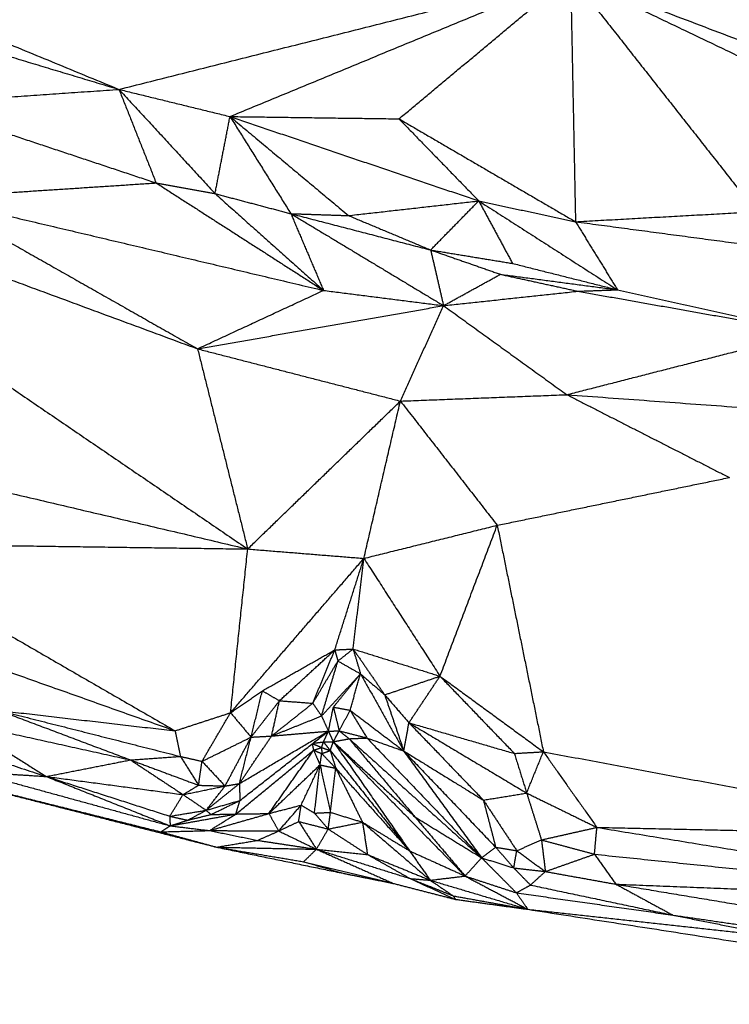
# Model space of a CAD drawing. Header units: millimetres. Extents: x 73 to 109.5, y 0 to 89.7.
# Tile 6 of 83: x 86.3 to 88.4, y 1.3 to 4.3. Entities that reach past the tile are written whole.
import ezdxf

# ---------------------------------------------------------------- set-up
doc = ezdxf.new("R2010")
doc.units = ezdxf.units.MM
doc.header["$MEASUREMENT"] = 0
doc.layers.add('Make2D$visible$lines', color=7, linetype='Continuous', true_color=0x000000)

msp = doc.modelspace()

# ---------------------------------------------------------------- linework, layer by layer
at = {"layer": 'Make2D$visible$lines'}
for points in [[(85.1322, 4.6448), (85.8452, 4.351), (86.5582, 4.0572)], [(86.5582, 4.0572), (87.229, 4.2258), (87.8997, 4.3943)], [(86.888, 3.9766), (87.3938, 4.1855), (87.8997, 4.3943)], [(87.3899, 3.9698), (87.6448, 4.1821), (87.8997, 4.3943)], [(87.8997, 4.3943), (88.7788, 4.0595), (89.658, 3.7246)], [(87.8997, 4.3943), (87.907, 4.0294), (87.9143, 3.6644)], [(87.8997, 4.3943), (88.1755, 4.0442), (88.4514, 3.6941)], [(87.8997, 4.3943), (88.8844, 3.9241), (89.8692, 3.4538)], [(85.6239, 4.3382), (86.0911, 4.1977), (86.5582, 4.0572)], [(85.9579, 4.0158), (86.2581, 4.0365), (86.5582, 4.0572)], [(86.5582, 4.0572), (86.7231, 4.0169), (86.888, 3.9766)], [(86.5582, 4.0572), (86.7009, 3.9025), (86.8436, 3.7478)], [(86.5582, 4.0572), (86.6134, 3.9183), (86.6686, 3.7795)], [(85.9579, 4.0158), (86.3132, 3.8977), (86.6686, 3.7795)], [(86.8436, 3.7478), (86.8658, 3.8622), (86.888, 3.9766)], [(86.888, 3.9766), (86.9784, 3.8324), (87.0687, 3.6883)], [(86.888, 3.9766), (87.139, 3.9732), (87.3899, 3.9698)], [(86.888, 3.9766), (87.0641, 3.8296), (87.2401, 3.6826)], [(86.888, 3.9766), (87.2574, 3.8514), (87.6269, 3.7262)], [(87.3899, 3.9698), (87.6521, 3.8171), (87.9143, 3.6644)], [(87.3899, 3.9698), (87.5084, 3.848), (87.6269, 3.7262)], [(85.2115, 3.871), (86.0015, 3.579), (86.7916, 3.2871)], [(85.2115, 3.871), (86.076, 3.282), (86.9405, 2.693)], [(85.9997, 3.7358), (86.3342, 3.7576), (86.6686, 3.7795)], [(86.6686, 3.7795), (86.7561, 3.7637), (86.8436, 3.7478)], [(86.6686, 3.7795), (86.9172, 3.62), (87.1658, 3.4605)], [(86.8436, 3.7478), (87.0047, 3.6042), (87.1658, 3.4605)], [(86.8436, 3.7478), (86.9561, 3.718), (87.0687, 3.6883)], [(85.9997, 3.7358), (86.3957, 3.5114), (86.7916, 3.2871)], [(85.9997, 3.7358), (86.5828, 3.5982), (87.1658, 3.4605)], [(87.2401, 3.6826), (87.4335, 3.7044), (87.6269, 3.7262)], [(87.484, 3.5805), (87.5554, 3.6534), (87.6269, 3.7262)], [(87.6269, 3.7262), (87.7706, 3.6953), (87.9143, 3.6644)], [(87.6269, 3.7262), (87.8329, 3.5943), (88.039, 3.4623)], [(87.6269, 3.7262), (87.677, 3.6334), (87.7272, 3.5406)], [(87.0687, 3.6883), (87.1544, 3.6854), (87.2401, 3.6826)], [(87.0687, 3.6883), (87.1172, 3.5744), (87.1658, 3.4605)], [(87.0687, 3.6883), (87.2955, 3.5518), (87.5223, 3.4153)], [(87.0687, 3.6883), (87.2764, 3.6344), (87.484, 3.5805)], [(87.2401, 3.6826), (87.3621, 3.6316), (87.484, 3.5805)], [(87.9143, 3.6644), (88.1829, 3.6793), (88.4514, 3.6941)], [(87.9143, 3.6644), (87.9767, 3.5634), (88.039, 3.4623)], [(87.9143, 3.6644), (88.1886, 3.6279), (88.4629, 3.5913)], [(87.484, 3.5805), (87.5877, 3.5444), (87.6913, 3.5083)], [(87.484, 3.5805), (87.6056, 3.5605), (87.7272, 3.5406)], [(87.484, 3.5805), (87.5032, 3.4979), (87.5223, 3.4153)], [(87.7272, 3.5406), (87.8831, 3.5014), (88.039, 3.4623)], [(87.5223, 3.4153), (87.6068, 3.4618), (87.6913, 3.5083)], [(87.6913, 3.5083), (87.8652, 3.4853), (88.039, 3.4623)], [(87.6913, 3.5083), (87.8063, 3.4832), (87.9213, 3.4581)], [(86.7916, 3.2871), (86.9787, 3.3738), (87.1658, 3.4605)], [(87.1658, 3.4605), (87.3441, 3.4379), (87.5223, 3.4153)], [(87.5223, 3.4153), (87.7218, 3.4367), (87.9213, 3.4581)], [(87.9213, 3.4581), (87.9801, 3.4602), (88.039, 3.4623)], [(87.9213, 3.4581), (88.2661, 3.397), (88.611, 3.3359)], [(88.039, 3.4623), (88.325, 3.3991), (88.611, 3.3359)], [(86.7916, 3.2871), (87.157, 3.3512), (87.5223, 3.4153)], [(87.3942, 3.132), (87.4583, 3.2736), (87.5223, 3.4153)], [(87.5223, 3.4153), (87.7054, 3.2831), (87.8885, 3.151)], [(87.8885, 3.151), (88.2497, 3.2434), (88.611, 3.3359)], [(84.3937, 3.2921), (85.6671, 2.9925), (86.9405, 2.693)], [(86.7916, 3.2871), (87.0929, 3.2095), (87.3942, 3.132)], [(86.7916, 3.2871), (86.866, 2.99), (86.9405, 2.693)], [(86.9405, 2.693), (87.1673, 2.9125), (87.3942, 3.132)], [(87.2857, 2.6651), (87.3399, 2.8985), (87.3942, 3.132)], [(87.3942, 3.132), (87.6414, 3.1415), (87.8885, 3.151)], [(87.3942, 3.132), (87.538, 2.9477), (87.6818, 2.7633)], [(87.8885, 3.151), (88.1299, 3.028), (88.3713, 2.9051)], [(87.8885, 3.151), (88.8692, 3.0794), (89.8498, 3.0079)], [(84.435, 2.9667), (85.58, 2.5599), (86.7249, 2.1532)], [(87.6818, 2.7633), (88.0265, 2.8342), (88.3713, 2.9051)], [(87.2857, 2.6651), (87.4837, 2.7142), (87.6818, 2.7633)], [(87.5118, 2.3154), (87.5968, 2.5394), (87.6818, 2.7633)], [(87.6818, 2.7633), (87.7504, 2.4272), (87.819, 2.0911)], [(85.7611, 2.7095), (86.243, 2.4313), (86.7249, 2.1532)], [(85.7611, 2.7095), (86.3508, 2.7012), (86.9405, 2.693)], [(86.8896, 2.2069), (86.9151, 2.45), (86.9405, 2.693)], [(86.9405, 2.693), (87.1131, 2.679), (87.2857, 2.6651)], [(86.8896, 2.2069), (87.0876, 2.436), (87.2857, 2.6651)], [(87.1992, 2.3934), (87.2424, 2.5293), (87.2857, 2.6651)], [(87.2538, 2.3961), (87.2697, 2.5306), (87.2857, 2.6651)], [(87.2857, 2.6651), (87.3987, 2.4903), (87.5118, 2.3154)], [(86.9842, 2.272), (87.0917, 2.3327), (87.1992, 2.3934)], [(87.0349, 2.2425), (87.1171, 2.3179), (87.1992, 2.3934)], [(87.134, 2.2351), (87.1666, 2.3143), (87.1992, 2.3934)], [(87.1992, 2.3934), (87.2265, 2.3948), (87.2538, 2.3961)], [(87.1992, 2.3934), (87.2039, 2.3769), (87.2085, 2.3604)], [(87.2085, 2.3604), (87.2311, 2.3782), (87.2538, 2.3961)], [(87.2538, 2.3961), (87.2648, 2.3592), (87.2757, 2.3224)], [(87.2538, 2.3961), (87.3007, 2.3281), (87.3476, 2.2601)], [(87.2538, 2.3961), (87.3828, 2.3558), (87.5118, 2.3154)], [(85.3001, 2.3612), (85.8211, 2.1895), (86.3422, 2.0177)], [(87.1346, 2.2361), (87.1715, 2.2983), (87.2085, 2.3604)], [(87.1598, 2.1973), (87.1842, 2.2788), (87.2085, 2.3604)], [(87.2085, 2.3604), (87.2421, 2.3414), (87.2757, 2.3224)], [(87.1598, 2.1973), (87.2178, 2.2598), (87.2757, 2.3224)], [(87.1951, 2.2237), (87.2354, 2.2731), (87.2757, 2.3224)], [(87.2447, 2.2143), (87.2602, 2.2684), (87.2757, 2.3224)], [(87.2757, 2.3224), (87.3117, 2.2912), (87.3476, 2.2601)], [(87.2757, 2.3224), (87.34, 2.2079), (87.4042, 2.0933)], [(87.3476, 2.2601), (87.4297, 2.2877), (87.5118, 2.3154)], [(87.4196, 2.1772), (87.4657, 2.2463), (87.5118, 2.3154)], [(87.5118, 2.3154), (87.6222, 2.2007), (87.7326, 2.086)], [(87.5118, 2.3154), (87.6654, 2.2033), (87.819, 2.0911)], [(86.8896, 2.2069), (86.9369, 2.2395), (86.9842, 2.272)], [(86.9506, 2.1345), (86.9674, 2.2032), (86.9842, 2.272)], [(86.9842, 2.272), (87.0095, 2.2572), (87.0349, 2.2425)], [(87.3476, 2.2601), (87.3759, 2.1767), (87.4042, 2.0933)], [(87.3476, 2.2601), (87.3836, 2.2186), (87.4196, 2.1772)], [(86.9506, 2.1345), (86.9928, 2.1885), (87.0349, 2.2425)], [(87.0114, 2.1378), (87.0232, 2.1901), (87.0349, 2.2425)], [(87.0114, 2.1378), (87.0727, 2.1865), (87.134, 2.2351)], [(87.0349, 2.2425), (87.0845, 2.2388), (87.134, 2.2351)], [(87.134, 2.2351), (87.1469, 2.2162), (87.1598, 2.1973)], [(87.1804, 2.1523), (87.1877, 2.188), (87.1951, 2.2237)], [(87.1951, 2.2237), (87.2037, 2.1884), (87.2124, 2.1531)], [(87.1951, 2.2237), (87.2199, 2.219), (87.2447, 2.2143)], [(86.2022, 2.2137), (86.3973, 2.1403), (86.5924, 2.0669)], [(86.2022, 2.2137), (86.4716, 2.1454), (86.7409, 2.0772)], [(86.2022, 2.2137), (86.4636, 2.1834), (86.7249, 2.1532)], [(86.7249, 2.1532), (86.8073, 2.1801), (86.8896, 2.2069)], [(86.8049, 2.0627), (86.8473, 2.1348), (86.8896, 2.2069)], [(86.8896, 2.2069), (86.9201, 2.1707), (86.9506, 2.1345)], [(87.0114, 2.1378), (87.0856, 2.1675), (87.1598, 2.1973)], [(87.1598, 2.1973), (87.1701, 2.1748), (87.1804, 2.1523)], [(87.2124, 2.1531), (87.2286, 2.1837), (87.2447, 2.2143)], [(87.2447, 2.2143), (87.2698, 2.1732), (87.2948, 2.132)], [(87.2447, 2.2143), (87.3245, 2.1538), (87.4042, 2.0933)], [(86.0881, 2.1783), (86.3403, 2.1226), (86.5924, 2.0669)], [(86.0881, 2.1783), (86.2152, 2.098), (86.3422, 2.0177)], [(87.4042, 2.0933), (87.4119, 2.1353), (87.4196, 2.1772)], [(87.4196, 2.1772), (87.5301, 2.0624), (87.6407, 1.9476)], [(87.4196, 2.1772), (87.5944, 2.0729), (87.7692, 1.9686)], [(87.4196, 2.1772), (87.5761, 2.1316), (87.7326, 2.086)], [(86.7249, 2.1532), (86.7329, 2.1152), (86.7409, 2.0772)], [(86.8049, 2.0627), (86.8778, 2.0986), (86.9506, 2.1345)], [(86.8734, 1.9894), (86.912, 2.0619), (86.9506, 2.1345)], [(86.9158, 1.9965), (87.0481, 2.0744), (87.1804, 2.1523)], [(86.9158, 1.9965), (86.9636, 2.0672), (87.0114, 2.1378)], [(86.9158, 1.9965), (86.9332, 2.0655), (86.9506, 2.1345)], [(86.9176, 1.9466), (87.049, 2.0495), (87.1804, 2.1523)], [(86.9506, 2.1345), (86.981, 2.1361), (87.0114, 2.1378)], [(87.0114, 2.1378), (87.0959, 2.1451), (87.1804, 2.1523)], [(87.1658, 2.1203), (87.1731, 2.1363), (87.1804, 2.1523)], [(87.1804, 2.1523), (87.1964, 2.1527), (87.2124, 2.1531)], [(87.1804, 2.1523), (87.1877, 2.1366), (87.1949, 2.1208)], [(87.1949, 2.1208), (87.2037, 2.137), (87.2124, 2.1531)], [(87.2124, 2.1531), (87.2536, 2.1426), (87.2948, 2.132)], [(87.2124, 2.1531), (87.2272, 2.1415), (87.242, 2.1298)], [(87.132, 2.1144), (87.1342, 2.105), (87.1364, 2.0956)], [(87.1331, 2.1153), (87.1466, 2.1095), (87.1601, 2.1037)], [(87.1345, 2.1164), (87.1501, 2.1183), (87.1658, 2.1203)], [(87.1601, 2.1037), (87.163, 2.112), (87.1658, 2.1203)], [(87.1658, 2.1203), (87.1804, 2.1206), (87.1949, 2.1208)], [(87.1658, 2.1203), (87.1758, 2.1075), (87.1858, 2.0946)], [(87.1858, 2.0946), (87.1903, 2.1077), (87.1949, 2.1208)], [(87.1949, 2.1208), (87.2184, 2.1253), (87.242, 2.1298)], [(87.1949, 2.1208), (87.3161, 2.0094), (87.4373, 1.8979)], [(87.1949, 2.1208), (87.3906, 1.9215), (87.5863, 1.7222)], [(87.1949, 2.1208), (87.3082, 1.9589), (87.4214, 1.7969)], [(87.242, 2.1298), (87.2684, 2.1309), (87.2948, 2.132)], [(87.242, 2.1298), (87.4387, 1.9531), (87.6354, 1.7763)], [(87.242, 2.1298), (87.3396, 2.0139), (87.4373, 1.8979)], [(87.2948, 2.132), (87.4651, 1.9542), (87.6354, 1.7763)], [(87.2948, 2.132), (87.3495, 2.1127), (87.4042, 2.0933)], [(86.5925, 2.0669), (86.6667, 2.0721), (86.7409, 2.0772)], [(86.7409, 2.0772), (86.7729, 2.07), (86.8049, 2.0627)], [(86.7409, 2.0772), (86.7678, 2.0345), (86.7946, 1.9917)], [(86.9054, 1.9063), (87.0209, 2.001), (87.1364, 2.0956)], [(87.0035, 1.9077), (87.07, 2.0017), (87.1364, 2.0956)], [(87.1364, 2.0956), (87.1483, 2.0997), (87.1601, 2.1037)], [(87.1364, 2.0956), (87.1485, 2.0907), (87.1605, 2.0858)], [(87.1364, 2.0956), (87.1459, 2.0739), (87.1554, 2.0521)], [(87.1554, 2.0521), (87.158, 2.0689), (87.1605, 2.0858)], [(87.1601, 2.1037), (87.173, 2.0991), (87.1858, 2.0946)], [(87.1601, 2.1037), (87.1603, 2.0947), (87.1605, 2.0858)], [(87.1605, 2.0858), (87.1732, 2.0902), (87.1858, 2.0946)], [(87.1605, 2.0858), (87.1813, 2.064), (87.2021, 2.0421)], [(87.1858, 2.0946), (87.1939, 2.0684), (87.2021, 2.0421)], [(87.1858, 2.0946), (87.3036, 1.9458), (87.4214, 1.7969)], [(87.4042, 2.0933), (87.5225, 2.0204), (87.6407, 1.9476)], [(87.4042, 2.0933), (87.5407, 1.9505), (87.6773, 1.8077)], [(87.4042, 2.0933), (87.5198, 1.9348), (87.6354, 1.7763)], [(87.7326, 2.086), (87.7758, 2.0886), (87.819, 2.0911)], [(87.7326, 2.086), (87.7509, 2.0273), (87.7692, 1.9686)], [(87.7692, 1.9686), (87.7941, 2.0299), (87.819, 2.0911)], [(87.819, 2.0911), (87.8984, 1.9789), (87.9779, 1.8666)], [(87.819, 2.0911), (88.4865, 1.9663), (89.154, 1.8415)], [(86.3422, 2.0177), (86.4673, 2.0423), (86.5924, 2.0669)], [(86.5924, 2.0669), (86.6935, 2.0293), (86.7946, 1.9917)], [(86.5924, 2.0669), (86.6705, 2.0154), (86.7485, 1.9639)], [(86.7946, 1.9917), (86.7998, 2.0272), (86.8049, 2.0627)], [(86.8049, 2.0627), (86.8391, 2.026), (86.8734, 1.9894)], [(87.0035, 1.9077), (87.0795, 1.9799), (87.1554, 2.0521)], [(87.0993, 1.9327), (87.1274, 1.9924), (87.1554, 2.0521)], [(87.1389, 1.9089), (87.1472, 1.9805), (87.1554, 2.0521)], [(87.1554, 2.0521), (87.1709, 1.9816), (87.1864, 1.9112)], [(87.1554, 2.0521), (87.1787, 2.0471), (87.2021, 2.0421)], [(85.9645, 2.0327), (86.3236, 1.943), (86.6827, 1.8533)], [(86.1258, 2.0315), (86.4179, 1.9513), (86.71, 1.8712)], [(86.1258, 2.0315), (86.234, 2.0246), (86.3422, 2.0177)], [(86.3422, 2.0177), (86.5261, 1.9445), (86.71, 1.8712)], [(86.3422, 2.0177), (86.5257, 1.9587), (86.7092, 1.8997)], [(86.3422, 2.0177), (86.5453, 1.9908), (86.7485, 1.9639)], [(87.1864, 1.9112), (87.1943, 1.9767), (87.2021, 2.0421)], [(87.2021, 2.0421), (87.2419, 1.9621), (87.2816, 1.882)], [(87.2021, 2.0421), (87.3118, 1.9195), (87.4214, 1.7969)], [(86.7485, 1.9639), (86.7716, 1.9778), (86.7946, 1.9917)], [(86.7485, 1.9639), (86.8109, 1.9766), (86.8734, 1.9894)], [(86.7946, 1.9917), (86.834, 1.9906), (86.8734, 1.9894)], [(86.8172, 1.9174), (86.8665, 1.957), (86.9158, 1.9965)], [(86.8172, 1.9174), (86.8453, 1.9534), (86.8734, 1.9894)], [(86.8734, 1.9894), (86.8946, 1.993), (86.9158, 1.9965)], [(86.9158, 1.9965), (86.9167, 1.9716), (86.9176, 1.9466)], [(86.1721, 1.9798), (86.5099, 1.8939), (86.8476, 1.808)], [(86.7092, 1.8997), (86.7288, 1.9318), (86.7485, 1.9639)], [(86.7485, 1.9639), (86.7829, 1.9407), (86.8172, 1.9174)], [(87.6407, 1.9476), (87.7049, 1.9581), (87.7692, 1.9686)], [(87.7692, 1.9686), (87.8735, 1.9176), (87.9779, 1.8666)], [(87.7692, 1.9686), (87.7912, 1.8991), (87.8132, 1.8295)], [(86.8172, 1.9174), (86.8674, 1.932), (86.9176, 1.9466)], [(86.8314, 1.9048), (86.8745, 1.9257), (86.9176, 1.9466)], [(86.9054, 1.9063), (86.9115, 1.9265), (86.9176, 1.9466)], [(87.0035, 1.9077), (87.0514, 1.9202), (87.0993, 1.9327)], [(87.0326, 1.8559), (87.066, 1.8943), (87.0993, 1.9327)], [(87.092, 1.884), (87.0957, 1.9084), (87.0993, 1.9327)], [(87.0993, 1.9327), (87.1191, 1.9208), (87.1389, 1.9089)], [(87.6407, 1.9476), (87.659, 1.8776), (87.6773, 1.8077)], [(87.6407, 1.9476), (87.6903, 1.8725), (87.7399, 1.7974)], [(86.7092, 1.8997), (86.7632, 1.9086), (86.8172, 1.9174)], [(86.7092, 1.8997), (86.7357, 1.8938), (86.7623, 1.8879)], [(86.7092, 1.8997), (86.7096, 1.8854), (86.71, 1.8712)], [(86.71, 1.8712), (86.8077, 1.8887), (86.9054, 1.9063)], [(86.7623, 1.8879), (86.7898, 1.9027), (86.8172, 1.9174)], [(86.7623, 1.8879), (86.7969, 1.8964), (86.8314, 1.9048)], [(86.8172, 1.9174), (86.8243, 1.9111), (86.8314, 1.9048)], [(86.8272, 1.8572), (86.9154, 1.8824), (87.0035, 1.9077)], [(86.8272, 1.8572), (86.8663, 1.8817), (86.9054, 1.9063)], [(86.8314, 1.9048), (86.8684, 1.9056), (86.9054, 1.9063)], [(86.9054, 1.9063), (86.9545, 1.907), (87.0035, 1.9077)], [(87.0035, 1.9077), (87.0181, 1.8818), (87.0326, 1.8559)], [(87.1389, 1.9089), (87.1627, 1.91), (87.1864, 1.9112)], [(87.1389, 1.9089), (87.1593, 1.8853), (87.1797, 1.8617)], [(87.1797, 1.8617), (87.1831, 1.8864), (87.1864, 1.9112)], [(87.1864, 1.9112), (87.234, 1.8966), (87.2816, 1.882)], [(86.6827, 1.8533), (86.6963, 1.8623), (86.71, 1.8712)], [(86.71, 1.8712), (86.7361, 1.8795), (86.7623, 1.8879)], [(86.71, 1.8712), (86.7686, 1.8642), (86.8272, 1.8572)], [(87.0326, 1.8559), (87.0623, 1.87), (87.092, 1.884)], [(87.092, 1.884), (87.1184, 1.8429), (87.1448, 1.8017)], [(87.092, 1.884), (87.1359, 1.8729), (87.1797, 1.8617)], [(87.1797, 1.8617), (87.2307, 1.8719), (87.2816, 1.882)], [(87.2816, 1.882), (87.3822, 1.7959), (87.4828, 1.7097)], [(87.2816, 1.882), (87.289, 1.8341), (87.2963, 1.7861)], [(87.2816, 1.882), (87.3515, 1.8394), (87.4214, 1.7969)], [(87.4373, 1.8979), (87.5118, 1.8101), (87.5863, 1.7222)], [(87.4373, 1.8979), (87.5363, 1.8371), (87.6354, 1.7763)], [(86.6827, 1.8533), (86.755, 1.8553), (86.8272, 1.8572)], [(86.6827, 1.8533), (86.7652, 1.8307), (86.8476, 1.808)], [(86.8272, 1.8572), (86.8987, 1.8426), (86.9701, 1.8281)], [(86.8272, 1.8572), (86.9299, 1.8566), (87.0326, 1.8559)], [(86.9701, 1.8281), (87.0014, 1.842), (87.0326, 1.8559)], [(87.0326, 1.8559), (87.0887, 1.8288), (87.1448, 1.8017)], [(87.1448, 1.8017), (87.1623, 1.8317), (87.1797, 1.8617)], [(87.1797, 1.8617), (87.238, 1.8239), (87.2963, 1.7861)], [(87.8132, 1.8295), (87.8955, 1.8481), (87.9779, 1.8666)], [(87.9707, 1.787), (87.9743, 1.8268), (87.9779, 1.8666)], [(87.9779, 1.8666), (88.6484, 1.7571), (89.319, 1.6477)], [(87.9779, 1.8666), (88.5659, 1.8541), (89.154, 1.8415)], [(86.8476, 1.808), (86.9089, 1.818), (86.9701, 1.8281)], [(86.9701, 1.8281), (87.0575, 1.8149), (87.1448, 1.8017)], [(87.7399, 1.7974), (87.7766, 1.8134), (87.8132, 1.8295)], [(87.8132, 1.8295), (87.892, 1.8083), (87.9707, 1.787)], [(87.8132, 1.8295), (87.819, 1.7826), (87.8247, 1.7356)], [(86.8476, 1.808), (86.9772, 1.7863), (87.1068, 1.7647)], [(86.8476, 1.808), (86.9962, 1.8048), (87.1448, 1.8017)], [(86.8476, 1.808), (87.0359, 1.7692), (87.2241, 1.7304)], [(87.1068, 1.7647), (87.1258, 1.7832), (87.1448, 1.8017)], [(87.1448, 1.8017), (87.2206, 1.7939), (87.2963, 1.7861)], [(87.1448, 1.8017), (87.2588, 1.7511), (87.3728, 1.7005)], [(87.1448, 1.8017), (87.2841, 1.7582), (87.4233, 1.7147)], [(87.2963, 1.7861), (87.3895, 1.7479), (87.4828, 1.7097)], [(87.2963, 1.7861), (87.3598, 1.7504), (87.4233, 1.7147)], [(87.4214, 1.7969), (87.4521, 1.7533), (87.4828, 1.7097)], [(87.4214, 1.7969), (87.5039, 1.7596), (87.5863, 1.7222)], [(87.6354, 1.7763), (87.6563, 1.792), (87.6773, 1.8077)], [(87.6773, 1.8077), (87.7086, 1.8025), (87.7399, 1.7974)], [(87.6773, 1.8077), (87.7041, 1.777), (87.731, 1.7462)], [(87.731, 1.7462), (87.7354, 1.7718), (87.7399, 1.7974)], [(87.7399, 1.7974), (87.7823, 1.7665), (87.8247, 1.7356)], [(87.8247, 1.7356), (87.8977, 1.7613), (87.9707, 1.787)], [(87.9707, 1.787), (88.6449, 1.7174), (89.319, 1.6477)], [(87.9707, 1.787), (88.0025, 1.7425), (88.0343, 1.698)], [(87.1068, 1.7647), (87.1655, 1.7475), (87.2241, 1.7304)], [(87.1068, 1.7647), (87.2398, 1.7326), (87.3728, 1.7005)], [(87.5863, 1.7222), (87.6108, 1.7493), (87.6354, 1.7763)], [(87.6354, 1.7763), (87.6832, 1.7613), (87.731, 1.7462)], [(87.6354, 1.7763), (87.687, 1.7244), (87.7387, 1.6724)], [(87.2241, 1.7304), (87.2984, 1.7155), (87.3728, 1.7005)], [(87.731, 1.7462), (87.7557, 1.7209), (87.7805, 1.6955)], [(87.731, 1.7462), (87.7779, 1.7409), (87.8247, 1.7356)], [(87.7805, 1.6955), (87.8026, 1.7156), (87.8247, 1.7356)], [(87.8247, 1.7356), (87.9295, 1.7168), (88.0343, 1.698)], [(87.3728, 1.7005), (87.4652, 1.6768), (87.5576, 1.653)], [(87.4233, 1.7147), (87.4904, 1.6839), (87.5576, 1.653)], [(87.4233, 1.7147), (87.4871, 1.6891), (87.5508, 1.6634)], [(87.4233, 1.7147), (87.4531, 1.7122), (87.4828, 1.7097)], [(87.4828, 1.7097), (87.5345, 1.716), (87.5863, 1.7222)], [(87.4828, 1.7097), (87.5168, 1.6866), (87.5508, 1.6634)], [(87.4828, 1.7097), (87.6277, 1.6666), (87.7726, 1.6236)], [(87.5863, 1.7222), (87.6794, 1.6729), (87.7726, 1.6236)], [(87.5863, 1.7222), (87.6625, 1.6973), (87.7387, 1.6724)], [(87.7387, 1.6724), (87.7596, 1.684), (87.7805, 1.6955)], [(87.7805, 1.6955), (87.9921, 1.6509), (88.2037, 1.6062)], [(88.0343, 1.698), (88.6766, 1.6729), (89.319, 1.6477)], [(88.0343, 1.698), (88.5141, 1.6182), (88.9939, 1.5384)], [(88.0343, 1.698), (88.119, 1.6521), (88.2037, 1.6062)], [(87.7387, 1.6724), (87.9712, 1.6393), (88.2037, 1.6062)], [(87.7387, 1.6724), (87.7556, 1.648), (87.7726, 1.6237)], [(87.5508, 1.6634), (87.5542, 1.6582), (87.5576, 1.653)], [(87.5508, 1.6634), (87.6617, 1.6435), (87.7726, 1.6235)], [(87.5576, 1.653), (87.6651, 1.6383), (87.7726, 1.6235)], [(87.7726, 1.6235), (88.6805, 1.4825), (89.5884, 1.3415)], [(87.7727, 1.6235), (88.1574, 1.5813), (88.5421, 1.539)], [(88.2037, 1.6062), (88.3729, 1.5726), (88.5421, 1.539)], [(88.2037, 1.6062), (88.5186, 1.5608), (88.8335, 1.5153)]]:
    msp.add_open_spline(points, degree=2, dxfattribs=at)

doc.saveas('drawing.dxf')
